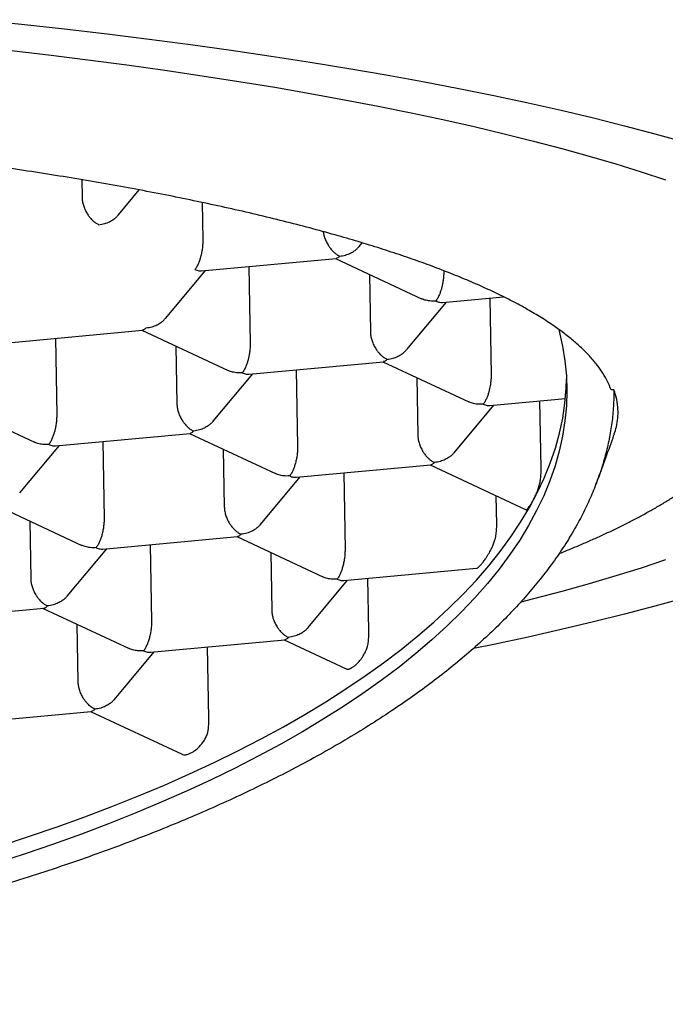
# Model space of a CAD drawing. Header units: millimetres. Extents: x 8 to 613, y 12 to 425.
# Tile 20 of 34: x 320.14 to 323.86, y 397.33 to 403. Entities that reach past the tile are written whole.
import ezdxf

# ---------------------------------------------------------------- set-up
doc = ezdxf.new("R2010")
doc.units = ezdxf.units.MM

msp = doc.modelspace()

# ---------------------------------------------------------------- linework, layer by layer
at = {"color": 7, "linetype": 'Continuous', "lineweight": 30}
for p, q in [((320.5004, 402.0775), (320.5022, 401.9762)), ((320.7113, 401.875), (320.8312, 402.0186)), ((321.1936, 401.9464), (321.1974, 401.7309)), ((322.0985, 401.6938), (322.1151, 401.7137)), ((321.1906, 401.552), (321.9651, 401.6238)), ((321.9613, 401.6235), (322.4568, 401.392)), ((321.4626, 401.5772), (321.4703, 401.1366)), ((320.9842, 401.2807), (321.2126, 401.554)), ((322.1566, 401.5323), (322.1623, 401.2007)), ((322.5845, 401.5535), (322.5846, 401.5497)), ((322.5779, 401.3708), (322.928, 401.4033)), ((322.8499, 401.396), (322.8575, 400.9554)), ((322.3715, 401.0995), (322.5998, 401.3728)), ((320.0764, 401.1389), (320.8508, 401.2107)), ((320.3483, 401.1641), (320.356, 400.7234)), ((320.847, 401.2104), (321.3426, 400.9789)), ((321.0423, 401.1191), (321.048, 400.7876)), ((321.4636, 400.9577), (322.238, 401.0295)), ((322.2342, 401.0292), (322.7298, 400.7977)), ((321.2573, 400.6864), (321.4855, 400.9597)), ((321.7356, 400.9829), (321.7432, 400.5422)), ((322.4295, 400.9379), (322.4353, 400.6064)), ((323.5647, 400.8673), (323.5483, 400.8675)), ((319.7327, 400.7972), (320.2283, 400.5658)), ((322.6445, 400.5052), (322.8727, 400.7785)), ((322.8508, 400.7765), (323.2853, 400.8168)), ((323.1451, 400.4163), (323.1384, 400.8032)), ((320.3493, 400.5446), (321.1237, 400.6164)), ((321.12, 400.616), (321.6155, 400.3846)), ((320.143, 400.2733), (320.3712, 400.5466)), ((320.6213, 400.5698), (320.629, 400.1291)), ((321.3152, 400.5248), (321.321, 400.1933)), ((321.7365, 400.3634), (322.511, 400.4352)), ((322.5072, 400.4348), (323.0589, 400.1771)), ((322.0085, 400.3886), (322.0162, 399.9479)), ((321.5302, 400.0921), (321.7584, 400.3654)), ((322.8896, 400.0916), (322.8867, 400.2575)), ((320.0057, 400.2029), (320.5012, 399.9714)), ((320.2009, 400.1117), (320.2067, 399.7802)), ((320.6222, 399.9503), (321.3967, 400.0221)), ((320.8942, 399.9755), (320.9019, 399.5348)), ((321.3929, 400.0217), (321.8884, 399.7902)), ((320.4159, 399.679), (320.6441, 399.9523)), ((321.5881, 399.9305), (321.5939, 399.599)), ((322.0095, 399.7691), (322.7741, 399.84)), ((321.8031, 399.4978), (322.0314, 399.7711)), ((322.1532, 399.4792), (322.1479, 399.7819)), ((319.5079, 399.5372), (320.2824, 399.609)), ((320.2786, 399.6086), (320.7741, 399.3771)), ((320.4796, 399.1859), (320.4739, 399.5174)), ((320.8952, 399.356), (321.6696, 399.4278)), ((321.6658, 399.4274), (322.0231, 399.2605)), ((320.6888, 399.0847), (320.9171, 399.358)), ((321.2317, 398.976), (321.2245, 399.3865)), ((319.7809, 398.9429), (320.5553, 399.0147)), ((320.5515, 399.0143), (321.0776, 398.7686))]:
    msp.add_line(p, q, dxfattribs=at)
at = {"color": 7, "linetype": 'Continuous', "lineweight": 30, "flags": 128}
for points in [[(319.9, 402.9991), (320.1524, 402.9733), (320.4015, 402.946), (320.647, 402.9174), (320.8889, 402.8875), (321.1269, 402.8563), (321.3609, 402.8238), (321.5907, 402.79), (321.8162, 402.755), (322.0372, 402.7188), (322.2536, 402.6814), (322.4651, 402.6428), (322.6718, 402.6031), (322.8734, 402.5622), (323.0698, 402.5203), (323.2608, 402.4774), (323.4464, 402.4334), (323.6263, 402.3884), (323.8005, 402.3424), (323.9689, 402.2955)], [(320.0794, 402.8227), (320.3095, 402.7959), (320.5362, 402.7679), (320.7592, 402.7386), (320.9785, 402.7081), (321.1939, 402.6765), (321.4053, 402.6437), (321.6124, 402.6097), (321.8152, 402.5747), (322.0135, 402.5385), (322.2072, 402.5013), (322.3961, 402.463), (322.5801, 402.4237), (322.7592, 402.3835), (322.9331, 402.3422), (323.1017, 402.3001), (323.265, 402.257), (323.4228, 402.2131), (323.5751, 402.1683), (323.7216, 402.1227), (323.8623, 402.0763)], [(323.2475, 401.2145), (323.2499, 401.2055), (323.269, 401.1197), (323.2826, 401.0336), (323.2908, 400.9473), (323.2935, 400.8609), (323.2908, 400.7744), (323.2826, 400.6879), (323.269, 400.6014), (323.2499, 400.515), (323.2253, 400.4288), (323.1954, 400.3428), (323.16, 400.257), (323.1193, 400.1716), (323.0732, 400.0866), (323.0218, 400.0021), (322.9652, 399.918), (322.9033, 399.8345), (322.8362, 399.7517), (322.7639, 399.6695), (322.6865, 399.5881), (322.6041, 399.5075), (322.5167, 399.4277), (322.4244, 399.3488), (322.3272, 399.2709), (322.2252, 399.1939), (322.1185, 399.1181), (322.0071, 399.0433), (321.8911, 398.9698), (321.7706, 398.8974), (321.6457, 398.8263), (321.5165, 398.7566), (321.383, 398.6882), (321.2454, 398.6212), (321.1037, 398.5556), (320.958, 398.4916), (320.8085, 398.4291), (320.6552, 398.3682), (320.4982, 398.3089), (320.3377, 398.2513), (320.1738, 398.1954), (320.0065, 398.1412)], [(320.0276, 398.2394), (320.1944, 398.2938), (320.3579, 398.3499), (320.518, 398.4078), (320.6744, 398.4673), (320.8272, 398.5284), (320.9762, 398.5911), (321.1214, 398.6553), (321.2625, 398.7211), (321.3996, 398.7883), (321.5325, 398.8569), (321.6612, 398.9268), (321.7855, 398.9981), (321.9054, 399.0706), (322.0207, 399.1443), (322.1315, 399.2192), (322.2376, 399.2952), (322.339, 399.3723), (322.4355, 399.4503), (322.5272, 399.5294), (322.6139, 399.6093), (322.6957, 399.69), (322.7723, 399.7715), (322.8439, 399.8538), (322.9103, 399.9367), (322.9715, 400.0203), (323.0275, 400.1044), (323.0781, 400.189), (323.1235, 400.2741), (323.1635, 400.3595), (323.1981, 400.4453), (323.2273, 400.5313), (323.2512, 400.6176), (323.2695, 400.704), (323.2824, 400.7905), (323.2899, 400.877), (323.2918, 400.9302)], [(323.8623, 399.8873), (323.7216, 399.841), (323.5751, 399.7954), (323.4228, 399.7506), (323.265, 399.7066), (323.1017, 399.6636), (323.0283, 399.6449)], [(323.9689, 399.6681), (323.8005, 399.6212), (323.6263, 399.5753), (323.4464, 399.5303), (323.2608, 399.4863), (323.0698, 399.4433), (322.8734, 399.4014), (322.7557, 399.3773)]]:
    msp.add_lwpolyline(points, dxfattribs=at)
at = {"color": 7, "linetype": 'Continuous', "lineweight": 30}
for points, knots in [([(323.5483, 400.8675), (323.5419, 400.8834), (323.5292, 400.9151), (323.502, 400.9624), (323.4691, 401.0096), (323.4297, 401.0566), (323.3841, 401.1034), (323.3324, 401.1498), (323.2745, 401.196), (323.2093, 401.2426), (323.1367, 401.2896), (323.0562, 401.3368), (322.9691, 401.3836), (322.877, 401.4291), (322.7804, 401.4733), (322.6797, 401.5161), (322.5734, 401.5584), (322.4614, 401.6), (322.344, 401.641), (322.2212, 401.6813), (322.093, 401.7209), (321.9574, 401.7604), (321.8141, 401.7997), (321.6628, 401.8388), (321.5062, 401.8769), (321.3469, 401.9135), (321.1855, 401.9485), (321.0222, 401.982), (320.8545, 402.0146), (320.6826, 402.0462), (320.5066, 402.0768), (320.3265, 402.1063), (320.1426, 402.1349), (319.9518, 402.1628), (319.7539, 402.19), (319.549, 402.2165), (319.3404, 402.2417), (319.1319, 402.2653), (318.9238, 402.2872), (318.7163, 402.3076), (318.5063, 402.3268), (318.2938, 402.3448), (318.079, 402.3615), (317.862, 402.377), (317.643, 402.3913), (317.4185, 402.4045), (317.1884, 402.4166), (316.9529, 402.4274), (316.716, 402.4369), (316.4817, 402.4448), (316.2504, 402.4511), (316.0222, 402.4561), (315.7934, 402.4598), (315.5643, 402.4621), (315.3349, 402.4631), (315.1055, 402.4628), (314.8761, 402.4612), (314.6432, 402.4582), (314.4069, 402.4538), (314.1673, 402.4478), (313.9287, 402.4404), (313.6951, 402.4318), (313.4667, 402.4219), (313.2435, 402.4108), (313.0218, 402.3985), (312.8018, 402.385), (312.5837, 402.3702), (312.3677, 402.3541), (312.1539, 402.3368), (311.9389, 402.3179), (311.7229, 402.2975), (311.5063, 402.2754), (311.2929, 402.252), (311.0863, 402.2277), (310.8865, 402.2027), (310.6934, 402.1769), (310.5038, 402.15), (310.3178, 402.1221), (310.1357, 402.0931), (309.9574, 402.0631), (309.7832, 402.032), (309.6103, 401.9995), (309.439, 401.9653), (309.2699, 401.9295), (309.1057, 401.8928), (308.9494, 401.8556), (308.8008, 401.8182), (308.6596, 401.7806), (308.5234, 401.7423), (308.3924, 401.7031), (308.2667, 401.6632), (308.1463, 401.6226), (308.0313, 401.5813), (307.92, 401.5387), (307.8128, 401.4946), (307.7101, 401.4493), (307.6138, 401.4033), (307.529, 401.3594), (307.4547, 401.3177), (307.3897, 401.2784), (307.3291, 401.2386), (307.2732, 401.1986), (307.2216, 401.1581), (307.1911, 401.131), (307.1759, 401.1174)], [0, 0, 0, 0, 0.009717, 0.019438, 0.029159, 0.038876, 0.048593, 0.058314, 0.068034, 0.077752, 0.087968, 0.098189, 0.10841, 0.118627, 0.128344, 0.138065, 0.147786, 0.157503, 0.16722, 0.176941, 0.186662, 0.196379, 0.206595, 0.216817, 0.227038, 0.237254, 0.246971, 0.256692, 0.266413, 0.27613, 0.285847, 0.295568, 0.305289, 0.315006, 0.325223, 0.335444, 0.345665, 0.355882, 0.365599, 0.375319, 0.38504, 0.394757, 0.404474, 0.414195, 0.423916, 0.433633, 0.44385, 0.454071, 0.464292, 0.474509, 0.484226, 0.493947, 0.503667, 0.513385, 0.523102, 0.532822, 0.542543, 0.55226, 0.562477, 0.572698, 0.582919, 0.593136, 0.602853, 0.612574, 0.622295, 0.632012, 0.641729, 0.65145, 0.66117, 0.670887, 0.681104, 0.691325, 0.701546, 0.711763, 0.72148, 0.731201, 0.740922, 0.750639, 0.760356, 0.770077, 0.779798, 0.789515, 0.799731, 0.809953, 0.820174, 0.83039, 0.840107, 0.849828, 0.859549, 0.869266, 0.878983, 0.888704, 0.898425, 0.908142, 0.918359, 0.92858, 0.938801, 0.949018, 0.957492, 0.965967, 0.974442, 0.982961, 0.991481, 1, 1, 1, 1]), ([(320.5022, 401.9762), (320.5026, 401.969), (320.5035, 401.9542), (320.5092, 401.9304), (320.5183, 401.906), (320.5282, 401.8873), (320.5367, 401.8742), (320.5427, 401.8657), (320.5494, 401.8572), (320.5581, 401.8475), (320.5693, 401.837), (320.5832, 401.8264), (320.5931, 401.8212), (320.5983, 401.8185)], [0, 0, 0, 0, 0.109558, 0.225312, 0.347304, 0.476585, 0.528493, 0.578066, 0.633544, 0.694949, 0.786045, 0.887723, 1, 1, 1, 1]), ([(320.5983, 401.8185), (320.6097, 401.8202), (320.631, 401.8233), (320.6555, 401.833), (320.6717, 401.8417), (320.6818, 401.8482), (320.6904, 401.8546), (320.7006, 401.8631), (320.7068, 401.8704), (320.7109, 401.8753)], [0, 0, 0, 0, 0.267978, 0.498761, 0.600329, 0.692627, 0.775692, 0.849573, 1, 1, 1, 1]), ([(321.1974, 401.7309), (321.1973, 401.7235), (321.1972, 401.7085), (321.1948, 401.6839), (321.1917, 401.6644), (321.1889, 401.6505), (321.1869, 401.642), (321.184, 401.6303), (321.1791, 401.6145), (321.1717, 401.595), (321.1625, 401.575), (321.1554, 401.5653), (321.1517, 401.56)], [0, 0, 0, 0, 0.111298, 0.227117, 0.348661, 0.390702, 0.433531, 0.477182, 0.573703, 0.692933, 0.835009, 1, 1, 1, 1]), ([(321.8909, 401.7782), (321.8911, 401.7766), (321.8918, 401.7673), (321.8966, 401.7492), (321.9055, 401.7249), (321.9154, 401.7061), (321.9239, 401.693), (321.9299, 401.6845), (321.9366, 401.676), (321.9453, 401.6663), (321.9565, 401.6558), (321.9704, 401.6452), (321.9803, 401.64), (321.9855, 401.6373)], [0, 0, 0, 0, 0.027029, 0.153511, 0.28681, 0.428073, 0.484793, 0.538959, 0.59958, 0.666676, 0.766215, 0.877317, 1, 1, 1, 1]), ([(321.9855, 401.6373), (321.9969, 401.639), (322.0182, 401.6421), (322.0427, 401.6518), (322.0589, 401.6605), (322.0691, 401.667), (322.0777, 401.6734), (322.0879, 401.6819), (322.094, 401.6892), (322.0981, 401.6941)], [0, 0, 0, 0, 0.267978, 0.498761, 0.600329, 0.692627, 0.775692, 0.849573, 1, 1, 1, 1]), ([(321.9855, 401.6373), (321.9816, 401.6332), (321.9746, 401.6259), (321.968, 401.6247), (321.9651, 401.6242)], [0, 0, 0, 0, 0.562292, 1, 1, 1, 1]), ([(321.1517, 401.56), (321.1592, 401.5569), (321.1726, 401.5516), (321.1852, 401.5521), (321.1906, 401.5523)], [0, 0, 0, 0, 0.564627, 1, 1, 1, 1]), ([(322.5846, 401.5497), (322.5845, 401.5423), (322.5844, 401.5273), (322.582, 401.5027), (322.5789, 401.4832), (322.5761, 401.4693), (322.5742, 401.4608), (322.5712, 401.4491), (322.5663, 401.4333), (322.559, 401.4138), (322.5497, 401.3938), (322.5427, 401.384), (322.5389, 401.3788)], [0, 0, 0, 0, 0.111298, 0.227117, 0.348661, 0.390702, 0.433531, 0.477182, 0.573703, 0.692933, 0.835009, 1, 1, 1, 1]), ([(322.5389, 401.3788), (322.5274, 401.3784), (322.5061, 401.3776), (322.4814, 401.3829), (322.4657, 401.3881), (322.4595, 401.391), (322.4569, 401.3921)], [0, 0, 0, 0, 0.400442, 0.745305, 0.897078, 1, 1, 1, 1]), ([(322.5389, 401.3788), (322.5465, 401.3757), (322.5599, 401.3704), (322.5724, 401.3709), (322.5779, 401.3711)], [0, 0, 0, 0, 0.5646269, 1, 1, 1, 1]), ([(320.8712, 401.2242), (320.8826, 401.2259), (320.9039, 401.229), (320.9284, 401.2387), (320.9446, 401.2474), (320.9548, 401.2538), (320.9634, 401.2603), (320.9736, 401.2688), (320.9797, 401.2761), (320.9838, 401.281)], [0, 0, 0, 0, 0.267978, 0.498761, 0.600329, 0.692627, 0.775692, 0.849573, 1, 1, 1, 1]), ([(323.249, 399.9243), (323.2548, 399.9266), (323.2836, 399.9379), (323.334, 399.9587), (323.4002, 399.9868), (323.465, 400.0154), (323.5286, 400.0447), (323.5908, 400.0745), (323.6518, 400.105), (323.7114, 400.1362), (323.7697, 400.1681), (323.8266, 400.2008), (323.8821, 400.2343), (323.936, 400.2685), (323.9883, 400.3035), (324.0388, 400.3392), (324.0874, 400.3756), (324.1339, 400.4126), (324.1784, 400.4502), (324.2205, 400.4882), (324.2604, 400.5265), (324.298, 400.5652), (324.3333, 400.6041), (324.3663, 400.6433), (324.3971, 400.6828), (324.4258, 400.7225), (324.4524, 400.7625), (324.477, 400.8029), (324.4996, 400.8435), (324.5203, 400.8845), (324.5391, 400.9259), (324.556, 400.9677), (324.571, 401.0099), (324.5841, 401.0524), (324.5953, 401.0954), (324.6046, 401.1386), (324.612, 401.1822), (324.6174, 401.226), (324.6207, 401.27), (324.6222, 401.3028), (324.6219, 401.3209), (324.6218, 401.3242)], [0, 0, 0, 0, 0.007668, 0.03819, 0.068822, 0.099571, 0.130439, 0.16143, 0.192541, 0.223766, 0.255093, 0.286498, 0.317948, 0.349387, 0.380725, 0.411871, 0.442716, 0.473145, 0.503043, 0.532308, 0.560862, 0.588656, 0.615668, 0.641905, 0.667392, 0.692173, 0.716297, 0.739822, 0.762806, 0.785308, 0.807386, 0.829096, 0.85049, 0.871619, 0.892531, 0.913271, 0.933883, 0.954409, 0.974888, 0.99536, 1, 1, 1, 1]), ([(320.8712, 401.2242), (320.8673, 401.2201), (320.8603, 401.2128), (320.8537, 401.2116), (320.8508, 401.211)], [0, 0, 0, 0, 0.562292, 1, 1, 1, 1]), ([(322.1623, 401.2007), (322.1628, 401.1935), (322.1637, 401.1787), (322.1694, 401.1549), (322.1784, 401.1305), (322.1884, 401.1118), (322.1968, 401.0986), (322.2028, 401.0902), (322.2095, 401.0817), (322.2182, 401.072), (322.2294, 401.0615), (322.2434, 401.0508), (322.2532, 401.0457), (322.2584, 401.043)], [0, 0, 0, 0, 0.109558, 0.225312, 0.347304, 0.476585, 0.528493, 0.578066, 0.633544, 0.694949, 0.786045, 0.887723, 1, 1, 1, 1]), ([(323.5647, 400.8673), (323.5642, 400.8358), (323.5631, 400.7728), (323.5534, 400.6784), (323.538, 400.584), (323.5161, 400.4897), (323.488, 400.3956), (323.4536, 400.3017), (323.4131, 400.2082), (323.3655, 400.1136), (323.3107, 400.0178), (323.2481, 399.9211), (323.1789, 399.825), (323.1043, 399.7313), (323.0247, 399.64), (322.9405, 399.5511), (322.8506, 399.463), (322.7549, 399.3759), (322.6535, 399.2899), (322.5465, 399.205), (322.4339, 399.1213), (322.314, 399.0374), (322.1863, 398.9535), (322.0507, 398.8697), (321.9094, 398.7874), (321.765, 398.7082), (321.6178, 398.6319), (321.4683, 398.5584), (321.3141, 398.4867), (321.1553, 398.4167), (320.9921, 398.3484), (320.8245, 398.282), (320.6527, 398.2175), (320.4739, 398.1538), (320.2878, 398.0912), (320.0944, 398.0297), (319.897, 397.9706), (319.6991, 397.9147), (319.5009, 397.862), (319.3029, 397.8124), (319.1018, 397.7651), (318.8979, 397.72), (318.6912, 397.6772), (318.4819, 397.6368), (318.2702, 397.5987), (318.0526, 397.5625), (317.8291, 397.5282), (317.5998, 397.4961), (317.3685, 397.4667), (317.1394, 397.4405), (316.9126, 397.4173), (316.6884, 397.3971), (316.4631, 397.3795), (316.237, 397.3644), (316.0101, 397.352), (315.7828, 397.3421), (315.555, 397.3348), (315.3233, 397.33), (315.0876, 397.328), (314.8481, 397.3288), (314.6091, 397.3324), (314.3745, 397.3389), (314.1446, 397.3479), (313.9195, 397.3594), (313.6954, 397.3735), (313.4726, 397.3901), (313.2512, 397.4094), (313.0314, 397.4311), (312.8133, 397.4554), (312.5935, 397.4827), (312.3721, 397.5131), (312.1496, 397.5467), (311.9297, 397.583), (311.7162, 397.6214), (311.5092, 397.6616), (311.3085, 397.7035), (311.1109, 397.7477), (310.9165, 397.7942), (310.7255, 397.8429), (310.538, 397.8939), (310.3542, 397.947), (310.171, 398.0033), (309.989, 398.0627), (309.8084, 398.1253), (309.6325, 398.1902), (309.4641, 398.2561), (309.3033, 398.323), (309.1497, 398.3905), (309.0008, 398.4599), (308.8568, 398.531), (308.7178, 398.6037), (308.5837, 398.6782), (308.4548, 398.7542), (308.329, 398.833), (308.2068, 398.9148), (308.0886, 398.9994), (307.9764, 399.0855), (307.8722, 399.1716), (307.7757, 399.2575), (307.6865, 399.3431), (307.6032, 399.4298), (307.5257, 399.5175), (307.4543, 399.6061), (307.3888, 399.6956), (307.3294, 399.7859), (307.2752, 399.8785), (307.2266, 399.9733), (307.184, 400.0704), (307.1483, 400.168), (307.1188, 400.2683), (307.0962, 400.3712), (307.081, 400.4766), (307.0737, 400.5823), (307.0743, 400.6887), (307.083, 400.7957), (307.1, 400.9033), (307.1246, 401.0107), (307.1478, 401.082), (307.1595, 401.1177)], [0, 0, 0, 0, 0.00841, 0.016822, 0.025235, 0.033644, 0.042054, 0.050467, 0.058879, 0.067289, 0.076131, 0.084976, 0.093822, 0.102664, 0.111074, 0.119486, 0.127899, 0.136309, 0.144718, 0.153131, 0.161543, 0.169953, 0.178795, 0.187641, 0.196486, 0.205328, 0.213738, 0.22215, 0.230563, 0.238973, 0.247382, 0.255795, 0.264208, 0.272617, 0.281459, 0.290305, 0.29915, 0.307992, 0.316402, 0.324815, 0.333227, 0.341637, 0.350046, 0.358459, 0.366872, 0.375281, 0.384123, 0.392969, 0.401815, 0.410656, 0.419066, 0.427479, 0.435891, 0.444301, 0.45271, 0.461123, 0.469536, 0.477945, 0.486787, 0.495633, 0.504479, 0.513321, 0.52173, 0.530143, 0.538555, 0.546965, 0.555374, 0.563787, 0.5722, 0.580609, 0.589451, 0.598297, 0.607143, 0.615985, 0.624394, 0.632807, 0.64122, 0.649629, 0.658039, 0.666451, 0.674864, 0.683274, 0.692115, 0.700961, 0.709807, 0.718649, 0.727058, 0.735471, 0.743884, 0.752293, 0.760703, 0.769115, 0.777528, 0.785938, 0.79478, 0.803625, 0.812471, 0.821313, 0.829722, 0.838135, 0.846548, 0.854957, 0.863367, 0.87178, 0.880192, 0.888602, 0.897444, 0.906289, 0.915135, 0.923977, 0.933403, 0.942834, 0.952265, 0.961691, 0.971266, 0.980845, 0.990425, 1, 1, 1, 1]), ([(321.4703, 401.1366), (321.4703, 401.1292), (321.4701, 401.1142), (321.4677, 401.0896), (321.4646, 401.0701), (321.4618, 401.0562), (321.4599, 401.0477), (321.4569, 401.0359), (321.4521, 401.0202), (321.4447, 401.0007), (321.4354, 400.9807), (321.4284, 400.9709), (321.4246, 400.9657)], [0, 0, 0, 0, 0.1112981, 0.2271171, 0.3486611, 0.390702, 0.4335313, 0.4771817, 0.573703, 0.6929329, 0.8350093, 1, 1, 1, 1]), ([(322.2584, 401.043), (322.2699, 401.0447), (322.2912, 401.0478), (322.3156, 401.0575), (322.3319, 401.0662), (322.342, 401.0726), (322.3506, 401.0791), (322.3608, 401.0876), (322.3669, 401.0949), (322.3711, 401.0998)], [0, 0, 0, 0, 0.2679777, 0.4987614, 0.6003286, 0.692627, 0.775692, 0.8495727, 1, 1, 1, 1]), ([(322.2584, 401.043), (322.2545, 401.0389), (322.2475, 401.0316), (322.2409, 401.0304), (322.238, 401.0298)], [0, 0, 0, 0, 0.562292, 1, 1, 1, 1]), ([(321.4246, 400.9657), (321.4131, 400.9653), (321.3918, 400.9645), (321.3671, 400.9698), (321.3514, 400.975), (321.3452, 400.9779), (321.3426, 400.979)], [0, 0, 0, 0, 0.4004421, 0.7453046, 0.8970777, 1, 1, 1, 1]), ([(321.4246, 400.9657), (321.4322, 400.9626), (321.4456, 400.9572), (321.4581, 400.9577), (321.4636, 400.958)], [0, 0, 0, 0, 0.564627, 1, 1, 1, 1]), ([(322.8575, 400.9554), (322.8575, 400.948), (322.8574, 400.933), (322.8549, 400.9084), (322.8519, 400.8889), (322.849, 400.875), (322.8471, 400.8665), (322.8441, 400.8547), (322.8393, 400.839), (322.8319, 400.8195), (322.8227, 400.7995), (322.8156, 400.7897), (322.8118, 400.7845)], [0, 0, 0, 0, 0.111298, 0.227117, 0.348661, 0.390702, 0.433531, 0.477182, 0.573703, 0.692933, 0.835009, 1, 1, 1, 1]), ([(323.5664, 400.6135), (323.5709, 400.6272), (323.5808, 400.6576), (323.5879, 400.7048), (323.589, 400.757), (323.5825, 400.8112), (323.5707, 400.8486), (323.5647, 400.8673)], [0, 0, 0, 0, 0.161973, 0.359878, 0.557699, 0.778733, 1, 1, 1, 1]), ([(321.048, 400.7876), (321.0485, 400.7804), (321.0494, 400.7656), (321.0551, 400.7418), (321.0641, 400.7174), (321.0741, 400.6987), (321.0825, 400.6855), (321.0886, 400.6771), (321.0952, 400.6686), (321.104, 400.6589), (321.1151, 400.6483), (321.1291, 400.6377), (321.139, 400.6326), (321.1441, 400.6299)], [0, 0, 0, 0, 0.109558, 0.225312, 0.347304, 0.476585, 0.528493, 0.578066, 0.633544, 0.694949, 0.786045, 0.887723, 1, 1, 1, 1]), ([(322.8118, 400.7845), (322.8003, 400.7841), (322.779, 400.7833), (322.7543, 400.7886), (322.7387, 400.7938), (322.7324, 400.7967), (322.7299, 400.7978)], [0, 0, 0, 0, 0.400442, 0.745305, 0.897078, 1, 1, 1, 1]), ([(322.8118, 400.7845), (322.8194, 400.7814), (322.8328, 400.776), (322.8453, 400.7765), (322.8508, 400.7768)], [0, 0, 0, 0, 0.564627, 1, 1, 1, 1]), ([(320.356, 400.7234), (320.356, 400.7161), (320.3558, 400.7011), (320.3534, 400.6765), (320.3503, 400.657), (320.3475, 400.643), (320.3456, 400.6346), (320.3426, 400.6228), (320.3378, 400.6071), (320.3304, 400.5876), (320.3212, 400.5676), (320.3141, 400.5578), (320.3103, 400.5526)], [0, 0, 0, 0, 0.111298, 0.227117, 0.348661, 0.390702, 0.433531, 0.477182, 0.573703, 0.692933, 0.835009, 1, 1, 1, 1]), ([(321.2572, 400.6865), (321.2569, 400.6861), (321.2548, 400.6835), (321.2504, 400.6787), (321.2413, 400.6698), (321.2269, 400.6587), (321.205, 400.6461), (321.1768, 400.6348), (321.1556, 400.6316), (321.1441, 400.6299)], [0, 0, 0, 0, 0.010816, 0.080349, 0.151214, 0.307915, 0.501482, 0.732141, 1, 1, 1, 1]), ([(321.1441, 400.6299), (321.1402, 400.6258), (321.1332, 400.6185), (321.1266, 400.6173), (321.1237, 400.6167)], [0, 0, 0, 0, 0.562292, 1, 1, 1, 1]), ([(322.4353, 400.6064), (322.4357, 400.5992), (322.4366, 400.5844), (322.4423, 400.5606), (322.4514, 400.5362), (322.4613, 400.5174), (322.4698, 400.5043), (322.4758, 400.4959), (322.4825, 400.4874), (322.4912, 400.4777), (322.5024, 400.4671), (322.5163, 400.4565), (322.5262, 400.4514), (322.5314, 400.4487)], [0, 0, 0, 0, 0.109558, 0.225312, 0.347304, 0.476585, 0.528493, 0.578066, 0.633544, 0.694949, 0.786045, 0.887723, 1, 1, 1, 1]), ([(323.4604, 400.3221), (323.4636, 400.3304), (323.4837, 400.3815), (323.5186, 400.4768), (323.5508, 400.5657), (323.5662, 400.6115), (323.5669, 400.6134)], [0, 0, 0, 0, 0.085353, 0.531864, 0.980895, 1, 1, 1, 1]), ([(320.3103, 400.5526), (320.2988, 400.5522), (320.2775, 400.5514), (320.2528, 400.5567), (320.2372, 400.5619), (320.2309, 400.5648), (320.2283, 400.5659)], [0, 0, 0, 0, 0.400442, 0.745305, 0.897078, 1, 1, 1, 1]), ([(320.3103, 400.5526), (320.3179, 400.5495), (320.3313, 400.5441), (320.3438, 400.5446), (320.3493, 400.5449)], [0, 0, 0, 0, 0.564627, 1, 1, 1, 1]), ([(321.7432, 400.5422), (321.7432, 400.5351), (321.7431, 400.5204), (321.7408, 400.4961), (321.7368, 400.4706), (321.7312, 400.446), (321.7247, 400.4244), (321.7171, 400.4049), (321.7081, 400.386), (321.7013, 400.3765), (321.6975, 400.3714)], [0, 0, 0, 0, 0.108635, 0.222361, 0.343966, 0.474293, 0.592161, 0.701805, 0.837737, 1, 1, 1, 1]), ([(322.6444, 400.5053), (322.6442, 400.5049), (322.642, 400.5022), (322.6376, 400.4975), (322.6285, 400.4886), (322.6141, 400.4775), (322.5922, 400.4649), (322.5641, 400.4536), (322.5428, 400.4504), (322.5314, 400.4487)], [0, 0, 0, 0, 0.010816, 0.080349, 0.151214, 0.307915, 0.501482, 0.732141, 1, 1, 1, 1]), ([(322.5314, 400.4487), (322.5274, 400.4446), (322.5205, 400.4373), (322.5138, 400.4361), (322.5109, 400.4355)], [0, 0, 0, 0, 0.562292, 1, 1, 1, 1]), ([(321.6975, 400.3714), (321.6861, 400.371), (321.6647, 400.3702), (321.64, 400.3755), (321.6244, 400.3807), (321.6181, 400.3836), (321.6156, 400.3847)], [0, 0, 0, 0, 0.400442, 0.745305, 0.897078, 1, 1, 1, 1]), ([(321.6975, 400.3714), (321.7051, 400.3683), (321.7185, 400.3629), (321.731, 400.3634), (321.7365, 400.3637)], [0, 0, 0, 0, 0.564627, 1, 1, 1, 1]), ([(323.059, 400.1772), (323.0593, 400.1771), (323.0602, 400.1766), (323.0621, 400.1773), (323.0644, 400.1789), (323.0667, 400.1809), (323.0689, 400.1834), (323.0711, 400.1861), (323.075, 400.1912), (323.0815, 400.2004), (323.0913, 400.2162), (323.0999, 400.2317), (323.1067, 400.245), (323.1135, 400.259), (323.1221, 400.2783), (323.1313, 400.3036), (323.1388, 400.3303), (323.1412, 400.3469), (323.1425, 400.3554)], [0, 0, 0, 0, 0.030182, 0.091514, 0.135159, 0.175123, 0.211409, 0.244021, 0.272963, 0.373426, 0.46703, 0.554464, 0.59618, 0.636684, 0.72259, 0.811146, 0.903327, 1, 1, 1, 1]), ([(321.321, 400.1933), (321.3214, 400.1861), (321.3223, 400.1713), (321.328, 400.1475), (321.3371, 400.1231), (321.347, 400.1043), (321.3555, 400.0912), (321.3615, 400.0827), (321.3682, 400.0743), (321.3769, 400.0646), (321.3881, 400.054), (321.402, 400.0434), (321.4119, 400.0383), (321.4171, 400.0356)], [0, 0, 0, 0, 0.109558, 0.225312, 0.347304, 0.476585, 0.528493, 0.578066, 0.633544, 0.694949, 0.786045, 0.887723, 1, 1, 1, 1]), ([(320.629, 400.1291), (320.6289, 400.122), (320.6289, 400.1073), (320.6265, 400.083), (320.6225, 400.0575), (320.6169, 400.0329), (320.6104, 400.0112), (320.6028, 399.9918), (320.5938, 399.9729), (320.587, 399.9634), (320.5832, 399.9583)], [0, 0, 0, 0, 0.108635, 0.222361, 0.343966, 0.474293, 0.592161, 0.701805, 0.837737, 1, 1, 1, 1]), ([(321.5301, 400.0922), (321.5299, 400.0918), (321.5278, 400.0891), (321.5233, 400.0844), (321.5142, 400.0755), (321.4998, 400.0643), (321.4779, 400.0517), (321.4498, 400.0405), (321.4285, 400.0373), (321.4171, 400.0356)], [0, 0, 0, 0, 0.010816, 0.080349, 0.151214, 0.307915, 0.501482, 0.732141, 1, 1, 1, 1]), ([(321.4171, 400.0356), (321.4131, 400.0315), (321.4062, 400.0242), (321.3995, 400.023), (321.3966, 400.0224)], [0, 0, 0, 0, 0.562292, 1, 1, 1, 1]), ([(322.774, 399.8405), (322.7752, 399.8405), (322.7771, 399.8406), (322.7808, 399.8429), (322.7843, 399.8456), (322.7883, 399.8491), (322.7926, 399.8535), (322.7973, 399.8584), (322.8023, 399.8641), (322.8078, 399.8708), (322.8143, 399.8791), (322.821, 399.8882), (322.8272, 399.8973), (322.8325, 399.9052), (322.8371, 399.9125), (322.8411, 399.9189), (322.8444, 399.9243), (322.8511, 399.936), (322.8606, 399.9542), (322.8716, 399.9792), (322.8782, 399.9983), (322.8818, 400.0116), (322.8838, 400.0202), (322.8847, 400.0258), (322.8852, 400.0285)], [0, 0, 0, 0, 0.054307, 0.0919, 0.130551, 0.170304, 0.211199, 0.253274, 0.290774, 0.33442, 0.384222, 0.440186, 0.483345, 0.521676, 0.555178, 0.583852, 0.607698, 0.626718, 0.733062, 0.826103, 0.90664, 0.938629, 0.969743, 1, 1, 1, 1]), ([(320.5832, 399.9583), (320.5718, 399.9578), (320.5504, 399.9571), (320.5257, 399.9624), (320.5101, 399.9676), (320.5038, 399.9704), (320.5013, 399.9716)], [0, 0, 0, 0, 0.4004421, 0.7453046, 0.8970777, 1, 1, 1, 1]), ([(320.5832, 399.9583), (320.5908, 399.9552), (320.6042, 399.9498), (320.6168, 399.9503), (320.6222, 399.9505)], [0, 0, 0, 0, 0.564627, 1, 1, 1, 1]), ([(322.0162, 399.9479), (322.0161, 399.9408), (322.0161, 399.9261), (322.0138, 399.9018), (322.0097, 399.8763), (322.0041, 399.8517), (321.9976, 399.83), (321.99, 399.8106), (321.9811, 399.7917), (321.9742, 399.7822), (321.9705, 399.7771)], [0, 0, 0, 0, 0.108635, 0.222361, 0.343966, 0.474293, 0.592161, 0.701805, 0.837737, 1, 1, 1, 1]), ([(320.2067, 399.7802), (320.2071, 399.773), (320.208, 399.7582), (320.2137, 399.7344), (320.2228, 399.71), (320.2327, 399.6912), (320.2412, 399.6781), (320.2472, 399.6696), (320.2539, 399.6612), (320.2626, 399.6514), (320.2738, 399.6409), (320.2877, 399.6303), (320.2976, 399.6252), (320.3028, 399.6224)], [0, 0, 0, 0, 0.109558, 0.225312, 0.347304, 0.476585, 0.528493, 0.578066, 0.633544, 0.694949, 0.786045, 0.887723, 1, 1, 1, 1]), ([(321.9705, 399.7771), (321.959, 399.7766), (321.9376, 399.7759), (321.913, 399.7812), (321.8973, 399.7864), (321.891, 399.7892), (321.8885, 399.7904)], [0, 0, 0, 0, 0.4004421, 0.7453046, 0.8970777, 1, 1, 1, 1]), ([(321.9705, 399.7771), (321.978, 399.774), (321.9915, 399.7686), (322.004, 399.7691), (322.0094, 399.7693)], [0, 0, 0, 0, 0.564627, 1, 1, 1, 1]), ([(320.4159, 399.6791), (320.4156, 399.6787), (320.4135, 399.676), (320.409, 399.6713), (320.3999, 399.6624), (320.3855, 399.6512), (320.3636, 399.6386), (320.3355, 399.6274), (320.3142, 399.6242), (320.3028, 399.6224)], [0, 0, 0, 0, 0.010816, 0.080349, 0.151214, 0.307915, 0.501482, 0.732141, 1, 1, 1, 1]), ([(320.3028, 399.6224), (320.2989, 399.6184), (320.2919, 399.6111), (320.2853, 399.6099), (320.2824, 399.6093)], [0, 0, 0, 0, 0.562292, 1, 1, 1, 1]), ([(321.5939, 399.599), (321.5944, 399.5918), (321.5953, 399.577), (321.6009, 399.5532), (321.61, 399.5288), (321.62, 399.51), (321.6284, 399.4969), (321.6344, 399.4884), (321.6411, 399.48), (321.6498, 399.4702), (321.661, 399.4597), (321.6749, 399.4491), (321.6848, 399.4439), (321.69, 399.4412)], [0, 0, 0, 0, 0.109558, 0.225312, 0.347304, 0.476585, 0.528493, 0.578066, 0.633544, 0.694949, 0.786045, 0.887723, 1, 1, 1, 1]), ([(320.9019, 399.5348), (320.9019, 399.5276), (320.9018, 399.513), (320.8995, 399.4887), (320.8954, 399.4632), (320.8898, 399.4386), (320.8833, 399.4169), (320.8757, 399.3975), (320.8668, 399.3786), (320.8599, 399.3691), (320.8562, 399.3639)], [0, 0, 0, 0, 0.1086351, 0.2223606, 0.3439663, 0.4742935, 0.5921606, 0.7018048, 0.8377374, 1, 1, 1, 1]), ([(321.8031, 399.4979), (321.8028, 399.4975), (321.8007, 399.4948), (321.7963, 399.4901), (321.7872, 399.4812), (321.7728, 399.47), (321.7509, 399.4574), (321.7227, 399.4462), (321.7014, 399.443), (321.69, 399.4412)], [0, 0, 0, 0, 0.010816, 0.080349, 0.151214, 0.307915, 0.501482, 0.732141, 1, 1, 1, 1]), ([(321.69, 399.4412), (321.6861, 399.4372), (321.6791, 399.4299), (321.6725, 399.4286), (321.6696, 399.4281)], [0, 0, 0, 0, 0.562292, 1, 1, 1, 1]), ([(322.0232, 399.2607), (322.0243, 399.2602), (322.0271, 399.2588), (322.0322, 399.2585), (322.0374, 399.2591), (322.0421, 399.2604), (322.046, 399.2619), (322.0496, 399.2637), (322.0527, 399.2654), (322.0591, 399.2691), (322.0698, 399.2764), (322.0853, 399.2901), (322.0972, 399.3031), (322.1049, 399.3126), (322.1087, 399.3176), (322.1125, 399.3228), (322.1186, 399.3316), (322.1273, 399.3454), (322.1378, 399.3662), (322.1451, 399.3863), (322.1494, 399.4042), (322.1505, 399.4134), (322.1511, 399.4181)], [0, 0, 0, 0, 0.037864, 0.092326, 0.140726, 0.175088, 0.205572, 0.232183, 0.254928, 0.273816, 0.362944, 0.452779, 0.543923, 0.567026, 0.590257, 0.613623, 0.637134, 0.705289, 0.788415, 0.886571, 0.941393, 1, 1, 1, 1]), ([(320.8562, 399.3639), (320.8447, 399.3635), (320.8234, 399.3628), (320.7987, 399.3681), (320.783, 399.3733), (320.7767, 399.3761), (320.7742, 399.3773)], [0, 0, 0, 0, 0.400442, 0.745305, 0.897078, 1, 1, 1, 1]), ([(320.8562, 399.3639), (320.8637, 399.3609), (320.8772, 399.3555), (320.8897, 399.356), (320.8951, 399.3562)], [0, 0, 0, 0, 0.564627, 1, 1, 1, 1]), ([(320.5757, 399.0281), (320.5718, 399.0301), (320.5642, 399.034), (320.5503, 399.0439), (320.5383, 399.0547), (320.5281, 399.0659), (320.5223, 399.0728), (320.5172, 399.0796), (320.5126, 399.0861), (320.5051, 399.0979), (320.4957, 399.1159), (320.4866, 399.1404), (320.4809, 399.1641), (320.4801, 399.1787), (320.4796, 399.1859)], [0, 0, 0, 0, 0.08545, 0.165151, 0.307179, 0.357647, 0.404461, 0.44763, 0.487169, 0.523095, 0.653748, 0.776324, 0.891406, 1, 1, 1, 1]), ([(320.6888, 399.0847), (320.6885, 399.0844), (320.6864, 399.0817), (320.682, 399.077), (320.6729, 399.0681), (320.6585, 399.0569), (320.6366, 399.0443), (320.6084, 399.0331), (320.5872, 399.0299), (320.5757, 399.0281)], [0, 0, 0, 0, 0.010816, 0.080349, 0.151214, 0.307915, 0.501482, 0.732141, 1, 1, 1, 1]), ([(320.5757, 399.0281), (320.5718, 399.024), (320.5648, 399.0168), (320.5582, 399.0155), (320.5553, 399.015)], [0, 0, 0, 0, 0.562292, 1, 1, 1, 1]), ([(321.0779, 398.7691), (321.0788, 398.7685), (321.0832, 398.7654), (321.0923, 398.765), (321.1033, 398.7662), (321.1123, 398.7687), (321.1233, 398.7729), (321.1376, 398.7801), (321.1555, 398.7922), (321.171, 398.8056), (321.1832, 398.8184), (321.1946, 398.8317), (321.2068, 398.8493), (321.218, 398.8711), (321.2261, 398.8935), (321.2284, 398.9078), (321.2296, 398.9149)], [0, 0, 0, 0, 0.025287, 0.122, 0.17934, 0.230986, 0.277014, 0.357916, 0.444898, 0.538363, 0.587708, 0.638796, 0.728992, 0.819257, 0.909593, 1, 1, 1, 1])]:
    msp.add_open_spline(points, degree=3, knots=knots, dxfattribs=at)
for points in [[(323.1425, 400.3554), (323.1434, 400.3653), (323.1452, 400.385), (323.1451, 400.4059), (323.1451, 400.4163)], [(322.8852, 400.0285), (322.8866, 400.039), (322.8895, 400.0601), (322.8896, 400.0811), (322.8896, 400.0916)], [(322.1511, 399.4181), (322.1518, 399.4281), (322.1533, 399.448), (322.1532, 399.4688), (322.1532, 399.4792)], [(321.2296, 398.9149), (321.2304, 398.9249), (321.2318, 398.9448), (321.2317, 398.9656), (321.2317, 398.976)]]:
    msp.add_open_spline(points, degree=3, dxfattribs=at)

doc.saveas('drawing.dxf')
